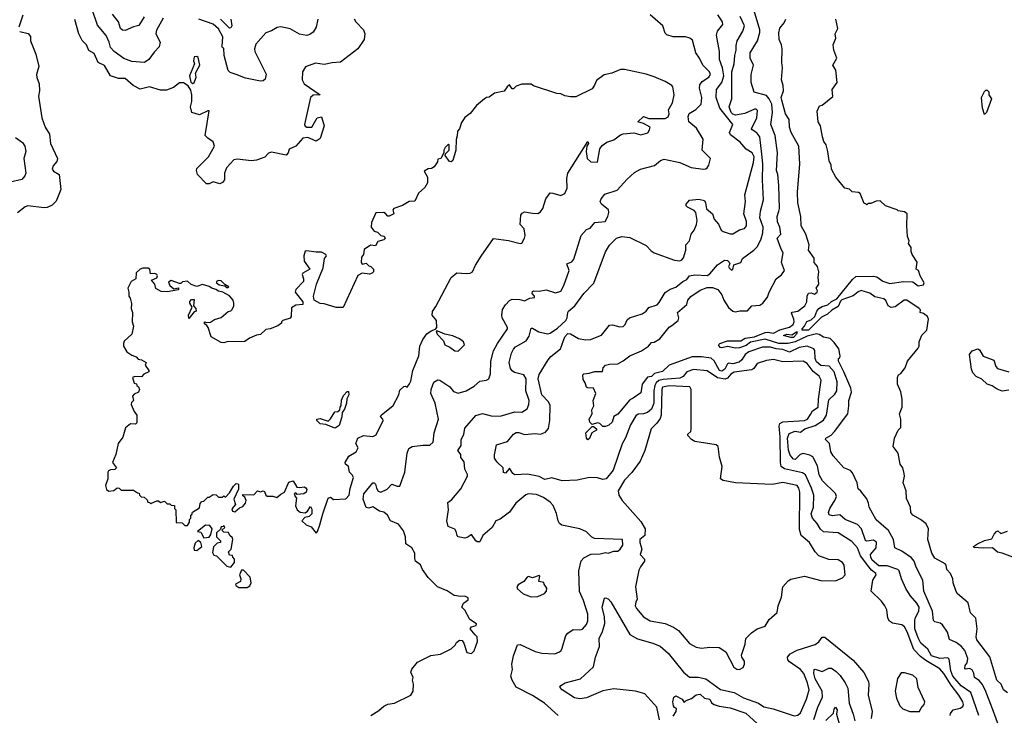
# Model space of a CAD drawing. Extents: x 1966327 to 2147849, y 395140 to 552178.
# Tile 171 of 256: x 2033905 to 2041182, y 500186 to 505331. Entities that reach past the tile are written whole.
import ezdxf

# ---------------------------------------------------------------- set-up
doc = ezdxf.new("R2010")
doc.units = 0

msp = doc.modelspace()

# ---------------------------------------------------------------- linework, layer by layer
at = {"layer": '0CON20XD'}
for points in [[(2033927.5, 505365), (2033898, 505275)], [(2034965, 505342.5), (2034915, 505254), (2034910.9, 505225), (2034943.5, 505165), (2034935, 505128.8), (2034899.7, 505090.3), (2034860, 505035), (2034826.8, 505013.2), (2034735, 505021.2), (2034675, 505042.5), (2034603.8, 505095), (2034577.3, 505125), (2034566.4, 505165), (2034543.1, 505213.1), (2034480.8, 505290.8), (2034441.9, 505405)], [(2034825, 505352.7), (2034785, 505287.9), (2034745, 505278.6), (2034685, 505249.6), (2034665, 505252.3), (2034649.1, 505265), (2034634.6, 505315), (2034590.4, 505370.4)], [(2037883.8, 500185), (2037784, 500275), (2037695, 500331.5), (2037575, 500394.4), (2037544.7, 500444.7), (2037534.5, 500475), (2037547.5, 500525), (2037543.2, 500565), (2037555.6, 500625.6), (2037585, 500706), (2037605, 500710), (2037715, 500658.1), (2037765, 500644.4), (2037859.7, 500640.3), (2037893.3, 500655), (2037905.8, 500664.2), (2037915, 500682.5), (2037942.2, 500775), (2037955, 500793.8), (2037995, 500821.2), (2038045, 500817.5), (2038065, 500823.8), (2038093, 500857), (2038105, 500883.3), (2038104.6, 500935), (2038071.4, 501035), (2038042, 501102), (2038036.3, 501255), (2038055, 501328.1), (2038075, 501350.6), (2038125, 501376.9), (2038195, 501379.4), (2038235, 501389.2), (2038255, 501386), (2038295, 501400), (2038325, 501400), (2038343.8, 501415), (2038363.3, 501445), (2038360, 501485), (2038153.1, 501493.1), (2038132.2, 501502.2), (2038095, 501542), (2038045.5, 501565.5), (2037912.1, 501592.1), (2037894.4, 501604.4), (2037885, 501623.3), (2037872.2, 501677.8), (2037847.4, 501737.4), (2037825, 501762.6), (2037775, 501796.7), (2037725, 501818.2), (2037665.7, 501824.3), (2037645, 501816.9), (2037570.9, 501755), (2037525, 501688), (2037455, 501637.1), (2037423.3, 501625), (2037395.8, 501575), (2037327.1, 501515), (2037305, 501470), (2037285, 501470), (2037277, 501477), (2037245, 501524), (2037217.4, 501502.6), (2037195, 501495.6), (2037146.2, 501505), (2037137.5, 501515), (2037131.9, 501545), (2037121.7, 501561.7), (2037071.2, 501581.2), (2037061.5, 501625), (2037074.6, 501704.6), (2037070, 501760), (2037098.9, 501781.1), (2037165, 501860.5), (2037213.8, 501955), (2037215, 501966.2), (2037195.4, 502005), (2037190.4, 502060.4), (2037165, 502093.3), (2037164.4, 502115), (2037153, 502133), (2037144.3, 502145), (2037168.2, 502181.8), (2037167.5, 502225), (2037187.9, 502262.1), (2037195, 502310), (2037276.1, 502403.9), (2037325, 502418.2), (2037389.6, 502399.6), (2037455, 502398), (2037565, 502429.6), (2037615, 502428.9), (2037655, 502452), (2037668.5, 502485), (2037669.1, 502515), (2037646, 502585), (2037649.1, 502675), (2037631.4, 502705), (2037562.1, 502722.1), (2037544.1, 502734.1), (2037531.7, 502751.7), (2037522, 502795), (2037540.5, 502865), (2037555, 502894.5), (2037570.2, 502909.8), (2037647.9, 502955), (2037670.4, 502989.6), (2037685, 503048.6), (2037695, 503048.9), (2037742.4, 503022.4), (2037805, 503007.4), (2037825, 503011.9), (2037880.7, 503049.3), (2037942, 503105), (2037952.1, 503125), (2037955.5, 503164.5), (2037961.7, 503175), (2038007.3, 503215), (2038074.1, 503305.9), (2038148.2, 503381.8), (2038235, 503613.9), (2038265, 503663.8), (2038315, 503713.9), (2038355, 503726.9), (2038415, 503720.7), (2038535, 503660.8), (2038571.4, 503621.4), (2038595.1, 503605.1), (2038745, 503551.2), (2038783.3, 503546.7), (2038797.1, 503552.9), (2038810.5, 503569.5), (2038827.8, 503625), (2038827.8, 503665), (2038854.3, 503695.7), (2038867.5, 503745), (2038889.6, 503775), (2038908, 503815), (2038912, 503845), (2038902, 503905), (2038888.6, 503918.6), (2038840, 503945), (2038831.2, 503955), (2038831.2, 503965), (2038854.1, 503995.9), (2038925, 504002.5), (2038965, 503994), (2038974.4, 503975), (2038981.7, 503931.7), (2039024.1, 503894.1), (2039038, 503855), (2039068.8, 503818.8), (2039089.6, 503775), (2039103.6, 503765), (2039155, 503747.5), (2039175, 503747.7), (2039225, 503776.7), (2039261.2, 503785), (2039277.5, 503805), (2039277.4, 503837.4), (2039257.6, 503895), (2039268.4, 503985), (2039263.2, 504035), (2039328.9, 504275), (2039333.3, 504315), (2039318.6, 504345), (2039275, 504373.6), (2039229.1, 504425), (2039158.8, 504478.8), (2039151.5, 504495), (2039175.4, 504555), (2039127.5, 504615), (2039080.4, 504675), (2039051.8, 504755), (2039054.7, 504815), (2039094, 504865), (2039108.8, 504915), (2039100.2, 504975), (2039078, 505035), (2039077.5, 505095), (2039055.5, 505215), (2039062.3, 505245), (2039100.6, 505295), (2039100, 505315), (2039065, 505367.1)], [(2040994.1, 500184.1), (2040934.4, 500354.4), (2040863, 500403), (2040800.9, 500475), (2040786.2, 500513.8), (2040775, 500600.8), (2040765, 500610.4), (2040705, 500606.4), (2040644.9, 500624.9), (2040615.4, 500675), (2040565, 500720), (2040545, 500759.1), (2040521.3, 500825), (2040519.4, 500885), (2040522.8, 500905), (2040549.8, 500955), (2040551.4, 500985), (2040534.2, 501015), (2040485, 501072.1), (2040454, 501124), (2040422.3, 501195), (2040405, 501254.3), (2040393.9, 501263.9), (2040315, 501292.5), (2040255, 501292.4), (2040205, 501332.1), (2040194.2, 501355), (2040193, 501375), (2040233.8, 501425), (2040237.4, 501467.4), (2040215, 501482.1), (2040165, 501474.6), (2040155, 501478.9), (2040126.2, 501565), (2040097.3, 501597.3), (2040004.8, 501634.8), (2039965, 501667.5), (2039912, 501662), (2039887.9, 501667.9), (2039883.5, 501685), (2039891.8, 501715), (2039931, 501779), (2039940.8, 501805), (2039935.3, 501825.3), (2039839, 501919), (2039813.1, 501963.1), (2039800.3, 502030.3), (2039766.6, 502096.6), (2039745, 502110.8), (2039695, 502121.6), (2039674.3, 502115), (2039635, 502078), (2039625, 502080), (2039598.9, 502108.9), (2039586.3, 502146.3), (2039580.6, 502235), (2039590.7, 502269.3), (2039635, 502288), (2039675, 502279.4), (2039706.9, 502305), (2039785, 502329.6), (2039845, 502368.8), (2039867, 502405), (2039885, 502520), (2039928.8, 502561.2), (2039943.4, 502586.6), (2039946.9, 502653.1), (2039924.4, 502725), (2039888.1, 502768.1), (2039825, 502772.7), (2039795, 502800.9), (2039782.9, 502825), (2039782.3, 502885), (2039775, 502896.2), (2039725, 502917.1), (2039665, 502905.2), (2039595, 502871.5), (2039545, 502892), (2039495, 502896.2), (2039455, 502909.5), (2039395, 502908.6), (2039294, 502875), (2039267.8, 502855), (2039242, 502815), (2039222.3, 502797.7), (2039175, 502784.8), (2039145, 502790), (2039135.4, 502784.6), (2039116, 502745), (2039095, 502729.8), (2039075.7, 502735.7), (2039038.3, 502808.3), (2039015, 502827.6), (2038945, 502835.8), (2038875, 502835.8), (2038705, 502776.1), (2038655, 502729), (2038597.4, 502712.6), (2038575, 502691.8), (2038545, 502685.6), (2038505, 502633.8), (2038495, 502570), (2038438.5, 502531.5), (2038415, 502518.6), (2038325.9, 502414.1), (2038295, 502395.4), (2038282.7, 502355), (2038258.7, 502331.3), (2038235, 502322), (2038215, 502322.5), (2038192.5, 502345), (2038175, 502350), (2038135, 502337.5), (2038119.2, 502355), (2038114.4, 502375.6), (2038135.8, 502415), (2038133.9, 502446.1), (2038148.8, 502475), (2038143.8, 502513.8), (2038162, 502565), (2038145, 502606.2), (2038105, 502607.7), (2038093.9, 502613.9), (2038085, 502643.8), (2038068.7, 502668.7), (2038066.5, 502703.5), (2038075, 502710.6), (2038113.8, 502715), (2038155, 502729.4), (2038211.7, 502728.3), (2038216.9, 502755), (2038234.2, 502775.8), (2038265, 502782.8), (2038325.5, 502784.5), (2038365, 502806.7), (2038414.5, 502845.5), (2038499.6, 502880.4), (2038551.4, 502915), (2038575, 502944), (2038595, 502946.7), (2038635, 502970), (2038704.6, 503055.4), (2038725, 503069.4), (2038772.2, 503105), (2038775.5, 503125), (2038765.7, 503165), (2038835, 503223.3), (2038842.2, 503255), (2038865, 503284.4), (2038935, 503329.1), (2038985, 503350), (2039025, 503350), (2039064, 503335), (2039095, 503296.2), (2039110, 503255), (2039142.7, 503202.7), (2039175, 503173.8), (2039195, 503170), (2039228.3, 503178.3), (2039285, 503176.2), (2039315.8, 503214.2), (2039375, 503219.2), (2039398, 503235), (2039432, 503278), (2039444.4, 503315), (2039496, 503415), (2039536.1, 503443.9), (2039556.9, 503475), (2039535.7, 503535), (2039548.1, 503605), (2039532.2, 503632.2), (2039504.3, 503715), (2039530.4, 503745), (2039523.8, 503795), (2039506.7, 503835), (2039502.9, 503875), (2039515.2, 503914.8), (2039520, 503935), (2039516, 504105), (2039508.4, 504185), (2039499.3, 504215), (2039504.6, 504345.4), (2039488.6, 504475), (2039457.4, 504555), (2039469.8, 504645), (2039464.4, 504705), (2039445, 504744.6), (2039425, 504768.9), (2039331.9, 504795), (2039310, 504865), (2039310, 504925), (2039328.4, 504995), (2039303.6, 505045), (2039302.7, 505085), (2039358.5, 505175), (2039374.7, 505235.3), (2039374.7, 505255), (2039333.5, 505395)], [(2038852.3, 504637.7), (2038902.5, 504667.5), (2038940.6, 504705), (2038945.3, 504755.3), (2038928.7, 504825), (2038931.5, 504848.5), (2038947.6, 504872.4), (2038998.9, 504905), (2039009.3, 504925), (2039003.6, 504945), (2038953.1, 504995), (2038930.3, 505045), (2038902.5, 505085), (2038877.9, 505177.9), (2038858, 505195), (2038825, 505204.4), (2038735, 505204.5), (2038687.6, 505217.6), (2038675, 505231.2), (2038657.9, 505285), (2038565, 505367.5)], [(2036377, 505337), (2036388.8, 505315), (2036445.8, 505255), (2036455.8, 505225), (2036451.4, 505185), (2036404.4, 505115), (2036275, 505015.7), (2036215, 505012.3), (2036155, 504999.5), (2036091.2, 505008.8), (2036017.7, 504982.3), (2035996, 504945), (2035992.9, 504885), (2036006.5, 504855), (2036126.7, 504775), (2036075, 504772.5), (2036055, 504756.2), (2036009.2, 504555), (2036015, 504542), (2036027.5, 504535), (2036063.9, 504536.1), (2036103.3, 504605), (2036135, 504612.5), (2036155.7, 504545), (2036125, 504452), (2036095, 504431.2), (2036035, 504458.9), (2035996.7, 504455), (2035945, 504394.3), (2035896.1, 504373.9), (2035888.8, 504345), (2035875, 504328), (2035765, 504351.1), (2035745, 504343.3), (2035716.7, 504313.3), (2035655, 504290.5), (2035615, 504286.7), (2035515, 504300), (2035486.6, 504293.4), (2035432.5, 504235), (2035418.1, 504195), (2035418.6, 504145), (2035405, 504126.2), (2035385, 504116.7), (2035335, 504132.5), (2035305, 504117.5), (2035285, 504117.5), (2035220, 504185), (2035211.2, 504215), (2035215, 504230), (2035300, 504315), (2035344.3, 504395.7), (2035335, 504427.3), (2035294.8, 504454.8), (2035276.2, 504475), (2035305.9, 504655.9), (2035295, 504656.2), (2035235, 504626.2), (2035177.5, 504645), (2035167.5, 504685), (2035176.2, 504725), (2035176.7, 504775), (2035169.3, 504809.3), (2035151.4, 504841.4), (2035115, 504864.2), (2035085, 504863.1), (2035041.1, 504828.9), (2034990.3, 504809.7), (2034945, 504809.5), (2034865, 504833.6), (2034795, 504817.5), (2034744.4, 504845), (2034685, 504894.5), (2034635, 504895.6), (2034575, 504915.7), (2034530.7, 504990.7), (2034484, 505014), (2034455, 505081.4), (2034415, 505102.9), (2034399.6, 505145), (2034367.8, 505177.8), (2034341.5, 505225), (2034312.4, 505332.4)], [(2036108.6, 505335), (2036096.2, 505275), (2036075, 505237.5), (2036050, 505220), (2036026.6, 505213.4), (2035973.9, 505223.9), (2035903.6, 505263.6), (2035835, 505278.1), (2035807.9, 505272.1), (2035765, 505247.5), (2035725, 505234.2), (2035649.5, 505150.5), (2035640, 505115), (2035643.5, 505095), (2035726.4, 504926.4), (2035719.4, 504890.6), (2035705, 504878.1), (2035685, 504876.4), (2035575, 504898.8), (2035504.5, 504925.5), (2035460.3, 504940.3), (2035445.4, 504955.4), (2035416.8, 505065), (2035415, 505120), (2035405, 505122.5), (2035402.5, 505132.5), (2035405.4, 505204.6), (2035375, 505262.5), (2035335, 505297.5), (2035228.1, 505335)], [(2035466.4, 505335), (2035472.1, 505285), (2035465, 505270), (2035455, 505266.9), (2035388.4, 505335)], [(2038159.5, 502979.5), (2038205, 502996.6), (2038265, 503071.1), (2038285, 503074.4), (2038339.3, 503059.3), (2038365, 503062.5), (2038378.7, 503075), (2038395, 503110), (2038411.5, 503125), (2038505, 503154.6), (2038534.6, 503175), (2038555, 503203.1), (2038617.2, 503222.8), (2038632, 503238), (2038675, 503312.1), (2038712.3, 503337.7), (2038755, 503352.1), (2038805, 503393.3), (2038835, 503408.9), (2038855, 503435.5), (2038895, 503442.3), (2038985, 503437.6), (2039005, 503450.7), (2039061.4, 503518.6), (2039115, 503551.1), (2039135, 503548.7), (2039148.2, 503538.2), (2039153.3, 503525), (2039144.5, 503505), (2039148, 503495), (2039165, 503478.8), (2039175, 503483.8), (2039182.5, 503517.5), (2039234.1, 503535.9), (2039246.2, 503565), (2039331.4, 503625), (2039357.6, 503652.4), (2039385, 503710.6), (2039396, 503754), (2039398.5, 503795), (2039375.2, 503865), (2039380.6, 503915), (2039402.3, 503997.7), (2039394.2, 504145), (2039396.5, 504265), (2039389.2, 504335), (2039374, 504465), (2039353.9, 504493.9), (2039317.5, 504515), (2039314.4, 504524.4), (2039353.8, 504605), (2039358, 504658), (2039348.9, 504668.9), (2039335, 504669.5), (2039263.7, 504636.3), (2039195, 504625.2), (2039175, 504632.4), (2039162.6, 504645), (2039149.2, 504685), (2039167.4, 504745), (2039169.2, 504945), (2039186.4, 505005), (2039190.7, 505065), (2039200.5, 505105), (2039199.2, 505139.2), (2039208.4, 505175), (2039249.4, 505245), (2039262.5, 505285), (2039228.9, 505355)], [(2040325, 501552.1), (2040235, 501630.6), (2040182.1, 501725), (2040178.5, 501755), (2040165, 501786), (2040122.4, 501842.4), (2040101.1, 501861.1), (2040094.4, 501905), (2040059.5, 501979.5), (2040045, 501995.6), (2039996.8, 502016.8), (2039918, 502105), (2039900.8, 502135), (2039890, 502195), (2039860, 502225), (2039863.3, 502236.7), (2039902.5, 502257.5), (2039926, 502284), (2040025.5, 502414.5), (2040033.9, 502475), (2040032.4, 502515), (2040052, 502575), (2040046.7, 502605), (2039996.9, 502726.9), (2039956.9, 502805), (2039956.1, 502823.9), (2039965, 502830), (2039968.9, 502845), (2039958.5, 502895), (2039925, 502942.9), (2039895, 502973.5), (2039845, 502982.5), (2039812.9, 503002.9), (2039795, 503006.8), (2039725, 502989.9), (2039635, 502948.2), (2039585, 502934.9), (2039515, 502936.1), (2039415, 502967), (2039305.7, 502944.3), (2039275, 502921.9), (2039224.1, 502904.1), (2039195, 502901.6), (2039135, 502913.8), (2039095, 502902.5), (2039082.5, 502905), (2039069.5, 502925), (2039078.2, 502935), (2039135, 502954.8), (2039235, 502955.2), (2039267.8, 502975), (2039336, 502984), (2039415, 503016.6), (2039435, 503019.8), (2039475, 503012.2), (2039523.8, 503036.2), (2039595, 503056), (2039620.9, 503075), (2039627.6, 503095), (2039626, 503116), (2039609.6, 503159.6), (2039615, 503167.5), (2039655.1, 503174.9), (2039708.1, 503215), (2039722.9, 503245), (2039724.8, 503285.2), (2039735, 503307.8), (2039755, 503309.4), (2039778.3, 503301.7), (2039798.8, 503315), (2039801.2, 503325), (2039792, 503345), (2039811.2, 503375), (2039806.2, 503425), (2039810.5, 503465), (2039802.2, 503505), (2039777.1, 503535), (2039775.6, 503565.6), (2039735.8, 503625), (2039739.2, 503665), (2039715.7, 503745), (2039681.4, 503805), (2039678.6, 503875), (2039655.5, 503975), (2039653.8, 504055), (2039670, 504265), (2039663.8, 504395), (2039606.6, 504496.6), (2039594.5, 504535), (2039592.7, 504592.7), (2039564.7, 504635), (2039536.8, 504735), (2039531.9, 504755), (2039549.4, 504805), (2039547.5, 504845), (2039535.7, 504885), (2039542.2, 504975), (2039536.9, 505015), (2039540, 505115), (2039535.8, 505145), (2039517.5, 505185), (2039515.7, 505234.3), (2039522.8, 505267.2), (2039553.8, 505306.2), (2039568.2, 505335)], [(2040059.4, 503409.4), (2040085, 503430), (2040215, 503434.4), (2040238.5, 503428.5), (2040285, 503395.8), (2040335, 503379.2), (2040436.4, 503393.6), (2040505, 503391.4), (2040545, 503363.3), (2040585, 503370), (2040590, 503385), (2040560, 503435), (2040547.5, 503475), (2040530, 503485), (2040537, 503537), (2040500, 503595), (2040492.5, 503615), (2040492.5, 503645), (2040472.5, 503675), (2040477.5, 503695), (2040467, 503727), (2040461.2, 503805), (2040463.3, 503895), (2040445, 503908.8), (2040397.5, 503917.5), (2040390, 503925), (2040303, 503953), (2040265, 503990), (2040235, 503987.5), (2040195, 503970), (2040175, 503970), (2040165, 503960), (2040158.3, 503968.3), (2040145, 503970), (2040116.1, 504046.1), (2040103, 504053), (2040058.3, 504058.3), (2040037, 504077), (2040002.5, 504085), (2039936.2, 504165), (2039903.8, 504225), (2039902, 504255), (2039887, 504287), (2039878.1, 504355), (2039864.2, 504405), (2039849.1, 504429.1), (2039837.8, 504465), (2039823.1, 504545), (2039805.7, 504575.7), (2039798, 504655), (2039815, 504692.5), (2039835, 504697.5), (2039915, 504763.3), (2039908.8, 504815), (2039946.4, 504865), (2039936.6, 504956.6), (2039913.8, 504995), (2039944.2, 505045), (2039921.4, 505105), (2039918, 505145), (2039936.1, 505193.9), (2039931.2, 505225), (2039952.5, 505265), (2039936, 505335)], [(2033905, 505242.5), (2033967.3, 505227.3), (2033985.8, 505205.8), (2033985.7, 505175), (2034024.5, 505074.5), (2034045.6, 504985), (2034028.9, 504925), (2034032.7, 504902.7), (2034049.4, 504855), (2034051.5, 504805), (2034043.6, 504765), (2034069.1, 504605), (2034092.5, 504535), (2034124.5, 504485), (2034132.7, 504415), (2034184.2, 504305), (2034179.1, 504280.9), (2034151.4, 504248.6), (2034146, 504225), (2034155, 504211.2), (2034195.7, 504185.7), (2034208.2, 504075), (2034175, 503988.8), (2034145, 503958.8), (2034108.3, 503941.7), (2034085, 503938.6), (2033965, 503954), (2033945, 503946), (2033888.7, 503901.3)], [(2035185, 504857.5), (2035195, 504862.5), (2035209.2, 504905), (2035203.3, 504935), (2035235.6, 504995), (2035225, 505050), (2035215, 505057.5), (2035193.3, 505055), (2035190, 505025), (2035197.5, 505005), (2035161.2, 504915), (2035169.5, 504869.5), (2035185, 504857.5)], [(2036095, 501532.5), (2036105.9, 501544.1), (2036123.8, 501595), (2036144.3, 501675.7), (2036185, 501792.5), (2036201.7, 501798.3), (2036225, 501782.5), (2036315, 501788), (2036339.4, 501815), (2036347.3, 501862.7), (2036372.5, 501945), (2036362.5, 501965), (2036342.5, 501985), (2036336.2, 502025), (2036312.9, 502042.9), (2036310, 502055), (2036338.3, 502101.7), (2036392.5, 502135), (2036406.7, 502165), (2036390, 502195), (2036403.9, 502236.1), (2036445, 502254), (2036515, 502247.1), (2036540.3, 502259.7), (2036591.2, 502365), (2036590, 502375), (2036572.5, 502395), (2036577.5, 502405), (2036665, 502477.5), (2036708, 502555), (2036715, 502590), (2036745, 502617.5), (2036755, 502620), (2036768.3, 502611.7), (2036785, 502637.5), (2036795, 502657.5), (2036810.6, 502735), (2036854.5, 502844.5), (2036861.8, 502915), (2036884, 502966), (2036915, 503008), (2036945, 503030), (2036978.3, 503041.7), (2036987, 503053), (2036986.2, 503105), (2036954.2, 503145), (2036955, 503172.5), (2036980.6, 503209.4), (2037095, 503424), (2037135, 503459.4), (2037205, 503452.5), (2037234.1, 503455.9), (2037252.5, 503465), (2037273.8, 503515), (2037315, 503582.5), (2037406.7, 503713.3), (2037517.4, 503697.4), (2037605, 503674.6), (2037615, 503678.9), (2037636, 503714), (2037641, 503735), (2037632.9, 503782.9), (2037603.5, 503815), (2037608.5, 503885), (2037619.5, 503900.5), (2037635, 503908.2), (2037695, 503900.8), (2037735, 503897.9), (2037755, 503908.5), (2037772.4, 503935), (2037793.6, 504006.4), (2037825, 504048.9), (2037845, 504048.5), (2037905, 504030.9), (2037933.1, 504045), (2037950, 504085), (2037947.8, 504155), (2037955.5, 504195), (2038105, 504430), (2038108.8, 504415), (2038097.5, 504395), (2038092, 504355), (2038100, 504305), (2038125, 504278.1), (2038175, 504276.2), (2038192.5, 504375), (2038211, 504399), (2038245, 504425.8), (2038295, 504440.8), (2038345, 504480), (2038365, 504486.7), (2038445, 504493.3), (2038495, 504478.8), (2038546.4, 504493.6), (2038560, 504515), (2038563.3, 504535), (2038515, 504563.3), (2038473.3, 504575), (2038515, 504613.8), (2038555, 504600.6), (2038675, 504600), (2038698.2, 504611.8), (2038704.2, 504635), (2038700, 504665), (2038728.9, 504715), (2038742.5, 504775), (2038731.4, 504835), (2038724.2, 504845), (2038675, 504873.5), (2038595, 504908.6), (2038535, 504928), (2038375, 504963.3), (2038345, 504963.3), (2038280, 504935), (2038225, 504922.5), (2038168.8, 504881.2), (2038154.2, 504845.8), (2038135, 504820), (2038015, 504760), (2037975, 504759.2), (2037935, 504767.5), (2037905, 504782), (2037875, 504784.3), (2037702, 504842), (2037685, 504852.5), (2037615, 504852.5), (2037575, 504840), (2037555, 504820), (2037545, 504820), (2037525, 504847.5), (2037507.5, 504835), (2037485, 504802.5), (2037415, 504787.5), (2037375, 504757.5), (2037355, 504756.2), (2037340, 504745), (2037280, 504695), (2037235, 504637.5), (2037195, 504606.7), (2037170.5, 504569.5), (2037155.7, 504524.3), (2037140, 504505), (2037139.3, 504470.7), (2037130, 504445), (2037127.5, 504365), (2037105, 504290), (2037095, 504280), (2037081.7, 504281.7), (2037050, 504325), (2037051.7, 504338.3), (2037080, 504365), (2037080, 504405), (2037075, 504410), (2037050, 504385), (2037040, 504365), (2037040, 504345), (2037017.5, 504305), (2036995, 504300), (2036991.7, 504278.3), (2036968, 504242), (2036949.2, 504230.8), (2036922.7, 504227.3), (2036895, 504210), (2036920, 504165), (2036919.2, 504125), (2036900.3, 504089.7), (2036852.4, 504047.6), (2036825, 503987.5), (2036784.2, 503985.8), (2036735, 503956.7), (2036670, 503935), (2036662.5, 503925), (2036670, 503895), (2036635, 503876.7), (2036625, 503877.5), (2036607.7, 503897.7), (2036595, 503903.3), (2036537, 503903), (2036505, 503830), (2036502.5, 503795), (2036525, 503767.5), (2036548.3, 503758.3), (2036573.9, 503733.9), (2036598.3, 503728.3), (2036607, 503713), (2036595, 503702.5), (2036551.2, 503688.8), (2036535, 503657.5), (2036498.3, 503661.7), (2036451.7, 503631.7), (2036447, 503593), (2036430, 503575), (2036427.5, 503535), (2036437, 503523), (2036465, 503530), (2036485, 503510), (2036500, 503505), (2036520, 503485), (2036520, 503465), (2036510, 503455), (2036490.7, 503449.3), (2036435, 503456.7), (2036405, 503437.5), (2036295, 503202.5), (2036245, 503202.5), (2036155, 503230), (2036125, 503231.2), (2036082.5, 503255), (2036077.5, 503285), (2036098.8, 503375), (2036146.7, 503495), (2036157.5, 503565), (2036172.5, 503585), (2036167.5, 503595), (2036135, 503612), (2036095, 503611.2), (2036025, 503621.2), (2036015, 503617.5), (2036003.8, 503585), (2036007.5, 503545), (2036050, 503485), (2035997.5, 503455), (2035992.5, 503445), (2036003.3, 503415), (2036003.3, 503395), (2035946.7, 503335), (2035940, 503315), (2035996.7, 503245), (2035997, 503223), (2035945, 503218.8), (2035915, 503200), (2035912.5, 503135), (2035905, 503122.5), (2035850, 503105), (2035840, 503095), (2035840, 503085), (2035813.3, 503066.7), (2035756.4, 503043.6), (2035725, 503038.8), (2035685, 503002.5), (2035655, 502997.5), (2035604.1, 502975.9), (2035569.3, 502950.7), (2035435, 502947.5), (2035415, 502940), (2035395, 502943.3), (2035320, 502985), (2035297.5, 503055), (2035289.3, 503069.3), (2035271.7, 503081.7), (2035270, 503095), (2035285, 503090), (2035315, 503093.3), (2035345, 503113.3), (2035395, 503126.7), (2035445, 503172.5), (2035465, 503177.5), (2035475, 503187.5), (2035486.7, 503215), (2035487.5, 503235), (2035482.5, 503255), (2035455, 503288.8), (2035405.9, 503315.9), (2035375, 503322), (2035355, 503336.2), (2035324.1, 503344.1), (2035305, 503357.5), (2035255, 503372.5), (2035215, 503357.5), (2035171.7, 503371.7), (2035145, 503396.7), (2035108.3, 503391.7), (2035095, 503380), (2035085, 503380), (2035025, 503401.2), (2035005, 503390), (2035013.9, 503363.9), (2035045, 503340), (2035078.3, 503348.3), (2035078.3, 503331.7), (2034995, 503317.5), (2034950.7, 503320.7), (2034911.7, 503341.7), (2034903.3, 503373.3), (2034880, 503405), (2034919.3, 503420.7), (2034923.3, 503435), (2034917.5, 503445), (2034905, 503453.3), (2034871.7, 503451.7), (2034866.7, 503485), (2034855, 503493.3), (2034815, 503494), (2034794.4, 503485.6), (2034765, 503457.5), (2034762.5, 503415), (2034730, 503395), (2034703.9, 503346.1), (2034712.5, 503315), (2034712.5, 503285), (2034721.7, 503271.7), (2034730.7, 503230.7), (2034730, 503195), (2034738.8, 503165), (2034737.5, 503095), (2034746.7, 503065), (2034733.3, 503005), (2034678, 502952), (2034671.2, 502935), (2034673.3, 502915), (2034697.5, 502875), (2034735, 502848.8), (2034765, 502836.2), (2034780.8, 502820.8), (2034805.9, 502815.9), (2034840, 502795), (2034832.5, 502775), (2034860, 502735), (2034860, 502725), (2034821.7, 502708.3), (2034805, 502690), (2034755, 502692.5), (2034740, 502685), (2034751.7, 502641.7), (2034768.3, 502638.3), (2034770, 502625), (2034782.5, 502615), (2034790, 502595), (2034783.3, 502575), (2034750, 502560), (2034740, 502545), (2034746.7, 502515), (2034731.7, 502498.3), (2034728.8, 502485), (2034751.7, 502431.7), (2034770, 502405), (2034771.7, 502348.3), (2034761.7, 502338.3), (2034725, 502341.2), (2034687.6, 502312.4), (2034668, 502242), (2034633.8, 502195), (2034616.7, 502115), (2034590, 502055), (2034620, 502015), (2034607, 502003), (2034575, 502002.5), (2034562.5, 501995), (2034557, 501983), (2034557.5, 501935), (2034538.8, 501885), (2034546.4, 501856.4), (2034565, 501842.5), (2034601.7, 501848.3), (2034625, 501867.5), (2034640, 501865), (2034655, 501850), (2034745, 501850), (2034775, 501830), (2034788.3, 501828.3), (2034790, 501815), (2034801.7, 501801.7), (2034825, 501800), (2034848.3, 501778.3), (2034851.7, 501761.7), (2034865, 501760), (2034875, 501750), (2034880, 501755), (2034918.3, 501771.7), (2034931.7, 501771.7), (2034945, 501760), (2034975, 501770), (2034995, 501750), (2035015, 501750), (2035025, 501740), (2035048.3, 501738.3), (2035050, 501715), (2035060, 501705), (2035061.7, 501611.7), (2035105, 501610), (2035125, 501590), (2035145, 501590), (2035160, 501615), (2035160, 501635), (2035170, 501645), (2035170, 501665), (2035178.3, 501671.7), (2035181.7, 501688.3), (2035235, 501720), (2035238.3, 501751.7), (2035251.7, 501768.3), (2035265, 501770), (2035295, 501800), (2035305, 501800), (2035335, 501820), (2035357, 501817), (2035375, 501800), (2035405, 501800), (2035415, 501810), (2035425, 501800), (2035455, 501830), (2035485, 501880), (2035505, 501900), (2035518.3, 501898.3), (2035521.7, 501891.7), (2035521.7, 501858.3), (2035488.8, 501785), (2035500, 501745), (2035473.6, 501713.6), (2035477.5, 501695), (2035495, 501691.2), (2035529.3, 501720.7), (2035555, 501730), (2035573.8, 501755), (2035580, 501775), (2035568.3, 501798.3), (2035555, 501810), (2035555, 501820), (2035635, 501816.7), (2035663, 501847), (2035685, 501837.5), (2035705, 501846.2), (2035715, 501840), (2035724.4, 501814.4), (2035735, 501805.8), (2035775, 501806.9), (2035805, 501796), (2035835, 501822.5), (2035863, 501837), (2035895, 501910), (2035925, 501920), (2035953.3, 501873.3), (2035975, 501870), (2036006.4, 501876.4), (2036019.3, 501869.3), (2036027.5, 501855), (2036022.5, 501835), (2036005, 501823.3), (2035955, 501820), (2035945, 501830), (2035933, 501827), (2035940, 501805), (2035951.7, 501791.7), (2035943.3, 501735), (2035956.4, 501706.4), (2035978.3, 501688.3), (2036015, 501683.8), (2036033.3, 501695), (2036055, 501730), (2036065, 501710), (2036064, 501676), (2036045, 501656.2), (2036011.7, 501648.3), (2035990, 501625), (2036022.5, 501595), (2036059.3, 501579.3), (2036095, 501532.5)], [(2041035, 504630), (2041021.2, 504675), (2041013.8, 504755), (2041035, 504800), (2041045, 504810), (2041055, 504810), (2041067, 504797), (2041067.5, 504775), (2041087.5, 504745), (2041050, 504645), (2041035, 504630)], [(2036499.2, 500185), (2036558.8, 500221.2), (2036595, 500252.5), (2036625, 500267.1), (2036675, 500275.8), (2036796.7, 500335), (2036812, 500365), (2036816, 500415), (2036808.8, 500445), (2036813.8, 500465), (2036796.2, 500505), (2036802.7, 500527.3), (2036845, 500580), (2036942.7, 500627.3), (2037015, 500638.8), (2037095, 500676.7), (2037122.5, 500705), (2037132.5, 500725), (2037155, 500742.5), (2037175, 500740), (2037188.3, 500718.3), (2037210.5, 500650.5), (2037245, 500642.5), (2037265, 500662.5), (2037288.9, 500731.1), (2037286.9, 500765), (2037270.6, 500780.6), (2037233.3, 500825), (2037245, 500841.2), (2037278.8, 500851.2), (2037281.7, 500861.7), (2037232.5, 500895), (2037195, 500962.5), (2037173.8, 500985), (2037184.2, 501015.8), (2037219.3, 501040.7), (2037220, 501055), (2037193.8, 501066.2), (2037165, 501063.3), (2037115, 501071.2), (2037065, 501107.5), (2036993.8, 501135), (2036925, 501206), (2036882.9, 501265), (2036868, 501298), (2036830.8, 501325), (2036824.4, 501345), (2036825.3, 501385.3), (2036802.2, 501425), (2036758.9, 501455), (2036755.5, 501505), (2036740.6, 501550.6), (2036705, 501598.8), (2036646.7, 501625), (2036622.5, 501665), (2036595, 501689.2), (2036565, 501696.2), (2036515, 501726.7), (2036485, 501716.7), (2036465, 501722.5), (2036444.2, 501785), (2036447.5, 501825), (2036515, 501906), (2036525.8, 501905.8), (2036534.1, 501894.1), (2036542, 501865), (2036554.1, 501844.1), (2036575, 501836.7), (2036620.7, 501859.3), (2036654.3, 501895.7), (2036695, 501880), (2036715, 501881.1), (2036751.8, 501985), (2036768.2, 502125), (2036781.5, 502158.5), (2036805, 502174.4), (2036885, 502184.4), (2036935, 502183.3), (2036961.2, 502205), (2036967.5, 502275), (2037000, 502375), (2036975.9, 502495), (2036944.6, 502565), (2036945.4, 502595), (2036965, 502650), (2036995, 502667.1), (2037010, 502665), (2037083.8, 502615), (2037111.2, 502581.2), (2037145, 502568.8), (2037205, 502585.8), (2037265, 502620.8), (2037305, 502657.1), (2037354.4, 502665.6), (2037373.3, 502675), (2037385, 502712.5), (2037386.2, 502805), (2037407.9, 502882.1), (2037435.4, 502934.6), (2037511.1, 503045), (2037511.1, 503055), (2037470.8, 503125), (2037467.2, 503145), (2037473.6, 503186.4), (2037495, 503222.5), (2037525.4, 503254.6), (2037545, 503264.4), (2037601.2, 503261.2), (2037635, 503250), (2037675, 503271.9), (2037710, 503275), (2037710, 503285), (2037693.3, 503305), (2037695, 503320), (2037705, 503326.2), (2037743.9, 503323.9), (2037795, 503333.6), (2037865, 503311), (2037905, 503322.9), (2037927.7, 503365), (2037967.1, 503475), (2037949.4, 503525), (2037985, 503539.7), (2038000.1, 503559.9), (2038055, 503733.5), (2038095, 503779.6), (2038120.7, 503789.3), (2038155, 503831), (2038230.9, 503839.1), (2038252, 503875), (2038260, 503905), (2038255.7, 503925), (2038203.8, 503965), (2038193.9, 503985), (2038201.5, 504005), (2038229.2, 504040.8), (2038321.1, 504068.9), (2038395, 504151.2), (2038448.8, 504201.2), (2038493.3, 504225), (2038596.9, 504253.1), (2038640.1, 504289.9), (2038668.3, 504298.3), (2038784.7, 504274.7), (2038868.3, 504238.3), (2038956.2, 504223.8), (2038975, 504226.4), (2038985.3, 504234.7), (2038997.2, 504255), (2039010.4, 504305), (2038950, 504365), (2038955, 504447.5), (2038907, 504527), (2038850.8, 504575), (2038844.2, 504614.2), (2038852.3, 504637.7)], [(2033875, 504458.8), (2033925, 504422.9), (2033942, 504395), (2033951.2, 504355), (2033936, 504305), (2033950.6, 504195), (2033944.2, 504175), (2033921.2, 504148.8), (2033835, 504128.9)], [(2035445, 503350), (2035450, 503355), (2035421.7, 503371.7), (2035395, 503400), (2035375, 503402.5), (2035360, 503395), (2035360, 503385), (2035379.3, 503369.3), (2035421.7, 503361.7), (2035435, 503350), (2035445, 503350)], [(2041205, 500352.5), (2041176.4, 500375), (2041159.2, 500415), (2041127.5, 500445), (2041075, 500618.8), (2040977.5, 500745), (2040973.5, 500765), (2040980.6, 500825), (2040970.6, 500905), (2040933, 500943), (2040915, 501016.7), (2040835, 501084), (2040825, 501101.2), (2040804.3, 501165), (2040802.5, 501195), (2040785, 501234), (2040756.5, 501265), (2040752.5, 501295), (2040745, 501305.7), (2040668.3, 501348.3), (2040645.4, 501385.4), (2040617.1, 501485), (2040621.2, 501565), (2040605, 501602.5), (2040562.5, 501635), (2040506.7, 501665), (2040490, 501685), (2040488.8, 501725), (2040459.5, 501789.5), (2040456.1, 501846.1), (2040433.8, 501905), (2040444.3, 501955), (2040442.5, 501975), (2040430.8, 502015), (2040412.7, 502042.7), (2040397.5, 502125), (2040360, 502175), (2040370, 502235), (2040397.5, 502295), (2040417.5, 502315), (2040416.7, 502375), (2040407.5, 502415), (2040427.5, 502465), (2040427.5, 502525), (2040417, 502577), (2040392.5, 502635), (2040392.5, 502685), (2040400, 502705), (2040416.4, 502713.6), (2040450, 502755), (2040467.5, 502805), (2040545, 502900), (2040552.5, 502915), (2040553, 502947), (2040573, 502997), (2040610, 503035), (2040621.4, 503115), (2040614.2, 503135), (2040585, 503156.7), (2040560, 503165), (2040562.5, 503185), (2040553.3, 503195), (2040462, 503255), (2040441.9, 503255), (2040375, 503205.6), (2040345, 503203.1), (2040323.3, 503213.3), (2040305, 503254.1), (2040292.1, 503265), (2040225, 503279.6), (2040188.4, 503308.4), (2040125, 503326.8), (2040102, 503318), (2040065, 503288.4), (2039981.6, 503258.4), (2039971.6, 503248.4), (2039955, 503208.3), (2039906.8, 503183.2), (2039875, 503153.5), (2039830.7, 503129.3), (2039735.3, 503035), (2039686.9, 503035), (2039687.5, 503045), (2039705.2, 503064.8), (2039721.7, 503098.3), (2039755, 503111.1), (2039781.8, 503135), (2039797.3, 503175), (2039812.1, 503195), (2039835, 503208.6), (2039878.7, 503221.3), (2039905, 503246.3), (2039944.3, 503265.7), (2040059.4, 503409.4)], [(2035155, 503120), (2035153.3, 503145), (2035180, 503205), (2035162.5, 503235), (2035163, 503247), (2035175, 503260), (2035195, 503260), (2035190, 503215), (2035207.5, 503195), (2035210, 503175), (2035195, 503170), (2035155, 503120)], [(2037145, 502878.8), (2037191.2, 502925), (2037185, 502948.6), (2037155, 502970.9), (2037105, 502993.2), (2037046.7, 503005), (2036995, 503027.5), (2036982.5, 503027.5), (2036990, 503005), (2037036.2, 502955), (2037048, 502925), (2037085, 502908.8), (2037120.9, 502880.9), (2037145, 502878.8)], [(2040782.7, 500185), (2040785, 500198.8), (2040805, 500227.1), (2040855, 500239.2), (2040875, 500250), (2040880.6, 500265), (2040875, 500285.6), (2040845.2, 500335), (2040788.3, 500408.3), (2040735.5, 500495), (2040705, 500530.5), (2040600.9, 500590.9), (2040561.7, 500621.7), (2040512.8, 500672.8), (2040465, 500803.3), (2040445, 500840.5), (2040425, 500855.5), (2040356.3, 500866.3), (2040333.1, 500883.1), (2040321.1, 500905), (2040312.5, 500965), (2040299.5, 500995), (2040275, 501029.4), (2040196.9, 501105), (2040210.6, 501185), (2040233.8, 501225), (2040232.1, 501235), (2040199.8, 501259.8), (2040179.4, 501285), (2040119.5, 501365), (2040097.1, 501425), (2040055, 501471.1), (2039955, 501535.5), (2039845, 501543.2), (2039822.5, 501562.5), (2039797.9, 501605), (2039764.3, 501644.3), (2039755.2, 501675), (2039770.5, 501725), (2039773, 501815), (2039758, 501865), (2039712.5, 501965), (2039689.2, 501979.2), (2039557.7, 502007.7), (2039532.8, 502025), (2039527.2, 502055), (2039525.4, 502244.6), (2039517, 502325), (2039521.6, 502345), (2039545, 502356.9), (2039705.6, 502365), (2039727.8, 502375), (2039750.1, 502409.9), (2039765, 502436.9), (2039806.2, 502465), (2039808.4, 502525), (2039827.3, 502665), (2039813.1, 502695), (2039768.7, 502728.7), (2039725, 502788.7), (2039695, 502804.3), (2039545, 502800.6), (2039475, 502818.2), (2039425, 502810.4), (2039355, 502787.5), (2039330.1, 502749.9), (2039315, 502739.8), (2039185, 502724.5), (2039161.4, 502708.6), (2039135, 502678.1), (2039117.8, 502672.2), (2039062.2, 502682.2), (2038985, 502732.7), (2038885, 502743.3), (2038835, 502726.2), (2038807.3, 502692.7), (2038785, 502680.2), (2038659.7, 502670.3), (2038629.2, 502660.8), (2038609.7, 502645), (2038600, 502625), (2038591.6, 502585), (2038591.6, 502495), (2038575, 502450), (2038545.8, 502424.2), (2038514.3, 502414.3), (2038475, 502413.6), (2038458.1, 502401.9), (2038419.6, 502335), (2038382.2, 502237.8), (2038357.6, 502192.4), (2038291.4, 501998.6), (2038240, 501935), (2038215, 501930.4), (2038175, 501941.9), (2038115, 501943.5), (2038025, 501925.2), (2037915, 501919.8), (2037838.5, 501941.5), (2037785, 501930), (2037745, 501952), (2037658.5, 501968.5), (2037565, 501965.5), (2037549.4, 501975), (2037525, 502012.5), (2037510, 501995), (2037495, 501976.7), (2037480.7, 501980.7), (2037477, 502017), (2037435, 502057.5), (2037415, 502087.5), (2037413, 502113), (2037430, 502185), (2037510, 502210), (2037555.6, 502265), (2037575, 502277.2), (2037595, 502278.4), (2037635, 502263.5), (2037715, 502268.8), (2037755, 502263.9), (2037790.1, 502279.9), (2037814, 502306), (2037822.7, 502365), (2037826.3, 502476.3), (2037813.8, 502505), (2037764.7, 502555), (2037737.6, 502675), (2037743, 502707), (2037810.4, 502815), (2037831.1, 502838.9), (2037902.9, 502895), (2037932.8, 502985), (2037955, 503009.8), (2037975, 503005.9), (2038035, 502973.1), (2038087.3, 502962.7), (2038125, 502964.2), (2038159.5, 502979.5)], [(2039605, 502978.8), (2039550, 502995), (2039575, 503004.4), (2039610.7, 502999.3), (2039645, 503022.7), (2039651.7, 503021.7), (2039647.1, 503005), (2039625, 502981), (2039605, 502978.8)], [(2041215, 502589.8), (2041165, 502584.2), (2041127.8, 502597.8), (2041091.9, 502621.9), (2041055, 502635.2), (2041015, 502673), (2040975, 502692.7), (2040949.4, 502719.4), (2040939, 502745), (2040924, 502855), (2040945, 502881.1), (2040985, 502896), (2040999.1, 502889.1), (2041025, 502842.9), (2041105, 502811.6), (2041118.8, 502765), (2041130.5, 502750.5), (2041214.9, 502724.9)], [(2039225, 500524.2), (2039250.6, 500539.4), (2039262.2, 500565), (2039261.1, 500585), (2039240.8, 500615), (2039238.3, 500631.7), (2039267, 500713), (2039272.5, 500755), (2039313.3, 500795), (2039355, 500824.2), (2039414.1, 500845.9), (2039443.8, 500895), (2039502.5, 500945), (2039510, 500995), (2039535, 501060), (2039546.2, 501135), (2039585, 501180), (2039605, 501193.8), (2039705, 501214), (2039825, 501184), (2039935, 501180), (2039985, 501201.4), (2040005.5, 501225), (2039997.5, 501295), (2039986.6, 501316.6), (2039955, 501336.5), (2039885, 501337.5), (2039810, 501365), (2039784.5, 501394.5), (2039742.9, 501465), (2039681.1, 501515), (2039669.3, 501559.3), (2039669.8, 501835), (2039664, 501865), (2039650.4, 501885), (2039545, 501906.5), (2039465, 501892.2), (2039195, 501904.4), (2039103.6, 501923.6), (2039084, 501935), (2039096.2, 502025), (2039075.8, 502095.8), (2039068, 502175), (2039052.5, 502185), (2038895, 502211), (2038870.9, 502225), (2038842.5, 502255), (2038843.3, 502265), (2038865, 502284), (2038867.1, 502305), (2038867.5, 502595), (2038856.7, 502615), (2038705, 502622.3), (2038655, 502612.9), (2038649.6, 502595), (2038644.6, 502405), (2038639.4, 502380.6), (2038614.3, 502345.7), (2038572, 502305), (2038524.6, 502145.4), (2038491.4, 502065), (2038429.4, 501980.6), (2038375.7, 501925), (2038327.1, 501845), (2038332.1, 501815), (2038356.6, 501775), (2038495, 501618.5), (2038526.9, 501565), (2038525.4, 501514.6), (2038487.5, 501485), (2038487.5, 501465), (2038502, 501415), (2038490.8, 501375), (2038521.7, 501341.7), (2038523.1, 501325), (2038492.7, 501285), (2038481.9, 501258.1), (2038456.9, 501135), (2038469.2, 501045), (2038457.7, 501022.3), (2038454.3, 500995.7), (2038464.4, 500975), (2038515, 500914.2), (2038564.6, 500884.6), (2038675, 500865.6), (2038737.9, 500837.9), (2038775, 500812.9), (2038855, 500717.1), (2038905, 500688.9), (2038945, 500681.9), (2039005, 500690.5), (2039075, 500687.5), (2039123.8, 500655), (2039183, 500543), (2039205, 500527.1), (2039225, 500524.2)], [(2036235, 502310), (2036167, 502337), (2036125, 502342.5), (2036100, 502365), (2036100, 502375), (2036125, 502380), (2036185, 502360), (2036202.5, 502377.5), (2036235, 502430), (2036257, 502433), (2036270, 502445), (2036272.5, 502465), (2036281.7, 502478.3), (2036283.6, 502516.4), (2036298.3, 502551.7), (2036325, 502580), (2036335, 502580), (2036336.7, 502555), (2036323, 502527), (2036320, 502495), (2036305, 502450), (2036287.5, 502425), (2036286.1, 502393.9), (2036265, 502330), (2036245, 502313.3), (2036235, 502310)], [(2038105, 502222.5), (2038095, 502236.7), (2038088.9, 502275), (2038135, 502322.5), (2038145, 502322.5), (2038167.5, 502305), (2038167.5, 502295), (2038134.4, 502275.6), (2038115, 502232), (2038105, 502222.5)], [(2035265, 501497.5), (2035305, 501502.5), (2035317, 501523), (2035327.5, 501565), (2035309.5, 501589.5), (2035278.3, 501591.7), (2035220, 501545), (2035245, 501540), (2035265, 501497.5)], [(2035465, 501282.5), (2035492.5, 501315), (2035491.7, 501341.7), (2035480, 501355), (2035478.3, 501368.3), (2035455, 501370), (2035447.5, 501395), (2035467.5, 501415), (2035481.2, 501485), (2035477.3, 501497.3), (2035457.5, 501515), (2035448.3, 501538.3), (2035415, 501540), (2035400, 501555), (2035420, 501575), (2035415, 501590), (2035408.3, 501581.7), (2035395, 501580), (2035388.3, 501561.7), (2035360, 501535), (2035360, 501505), (2035390, 501475), (2035390, 501465), (2035365, 501460), (2035337, 501433), (2035329.3, 501389.3), (2035340.7, 501370.7), (2035360, 501365), (2035435, 501290), (2035465, 501282.5)], [(2041149.4, 500085), (2041094.7, 500234.7), (2041040, 500375), (2041016.9, 500416.9), (2040995, 500443.2), (2040961.1, 500465), (2040956.4, 500496.4), (2040945, 500521.4), (2040925, 500531.5), (2040895, 500527.5), (2040890.5, 500535), (2040893.1, 500555), (2040907.9, 500575), (2040912.8, 500605), (2040889.3, 500665), (2040864.2, 500694.2), (2040825, 500724.6), (2040775.7, 500745.7), (2040760.9, 500800.9), (2040725, 500854.3), (2040707, 500867), (2040667.3, 500877.3), (2040657.4, 500887.4), (2040651.1, 500955), (2040587.3, 501105), (2040578.9, 501185), (2040530.5, 501280.5), (2040516, 501326), (2040495, 501350.8), (2040425, 501400), (2040371.5, 501425), (2040362.5, 501485), (2040325, 501552.1)], [(2041265, 501348.4), (2041165, 501386), (2041132, 501392), (2041095, 501425.3), (2041025, 501421.7), (2040956.2, 501426.2), (2040954, 501435), (2040982.5, 501455), (2041035, 501478.2), (2041089.5, 501490.5), (2041105.6, 501525), (2041125, 501545.6), (2041135, 501550), (2041155, 501529.5), (2041205, 501548.1)], [(2035215, 501403.8), (2035250, 501435), (2035243.6, 501463.6), (2035225, 501477.5), (2035201.7, 501458.3), (2035191.2, 501425), (2035195, 501407.5), (2035215, 501403.8)], [(2035585, 501131.2), (2035605.5, 501144.5), (2035616, 501165), (2035607.5, 501207.5), (2035558.3, 501258.3), (2035545, 501260), (2035530, 501225), (2035540, 501195), (2035536.7, 501175), (2035500, 501155), (2035502.5, 501145), (2035525, 501131.2), (2035585, 501131.2)], [(2037685, 501060.8), (2037735, 501064), (2037783.9, 501086.1), (2037797.5, 501105), (2037800, 501125), (2037780, 501155), (2037778.3, 501168.3), (2037742.5, 501175), (2037750, 501215), (2037745, 501220), (2037695, 501203.3), (2037665, 501212.5), (2037655, 501207.5), (2037630.8, 501175), (2037589.7, 501150.3), (2037578.8, 501135), (2037585, 501120), (2037625, 501084.2), (2037685, 501060.8)], [(2038633.2, 500153.2), (2038614.1, 500245), (2038525, 500344.4), (2038455, 500365.4), (2038295, 500382.5), (2038215, 500366), (2038094.4, 500314.4), (2038045, 500307.1), (2038004.8, 500314.8), (2037915, 500373.6), (2037898.1, 500395), (2037903.5, 500406.5), (2037936.7, 500425), (2038048.6, 500455), (2038145.7, 500544.3), (2038160.9, 500615), (2038191.3, 500695), (2038187, 500755), (2038211.8, 500805), (2038228.7, 500865), (2038227.4, 500915), (2038209.2, 500985), (2038227.9, 501052.1), (2038235, 501055.6), (2038255, 501047.3), (2038275, 501025.7), (2038415, 500784.5), (2038470.5, 500750.5), (2038585, 500719.1), (2038637.5, 500697.5), (2038697.5, 500645), (2038811.5, 500505), (2038855, 500468.1), (2038918.5, 500468.5), (2038975, 500455.9), (2039085, 500377.7), (2039185.2, 500355.2), (2039255, 500314.7), (2039365.2, 500275.2), (2039405, 500247.5), (2039474, 500234), (2039627.6, 500182.4), (2039655, 500186.5), (2039676.2, 500205), (2039720.8, 500305), (2039739.2, 500375), (2039728.1, 500425), (2039700.3, 500495), (2039674.5, 500525), (2039595, 500580.9), (2039582.5, 500595), (2039579.5, 500615), (2039598.7, 500641.3), (2039651.8, 500668.2), (2039785, 500710.6), (2039811.4, 500728.6), (2039835, 500764.4), (2039855, 500762.9), (2040064.2, 500594.2), (2040142.9, 500502.9), (2040176.9, 500435), (2040181.3, 500415), (2040174.6, 500335), (2040204.3, 500215), (2040198.6, 500161.4)], [(2039774.2, 500155), (2039802.8, 500247.2), (2039839.1, 500320.9), (2039834.8, 500365), (2039784.8, 500455), (2039774.4, 500495), (2039775.6, 500524.4), (2039785, 500527.3), (2039835, 500510.8), (2039884.7, 500535.3), (2039905, 500534.6), (2039939.9, 500509.9), (2039969, 500479), (2040006.6, 500426.6), (2040025.6, 500385.6), (2040034.8, 500275), (2040064.7, 500195), (2040075.9, 500145)], [(2040555, 500213.8), (2040564.2, 500235.8), (2040590, 500265), (2040593.8, 500285), (2040545, 500392.5), (2040536.5, 500455), (2040505, 500483.8), (2040445, 500500.8), (2040419.3, 500500.7), (2040393, 500457), (2040374.3, 500365), (2040385, 500312.5), (2040410, 500255), (2040432.6, 500232.6), (2040484.6, 500214.6), (2040555, 500213.8)], [(2038735, 500180), (2038757.5, 500215), (2038760, 500235), (2038745, 500242.5), (2038736.7, 500256.7), (2038731.9, 500285), (2038740.3, 500319.7), (2038755, 500330.4), (2038801.2, 500305), (2038815, 500280), (2038830, 500295), (2038869.5, 500310.5), (2038905, 500337.8), (2038935, 500341.4), (2038965, 500312.5), (2039005, 500305.6), (2039018.3, 500278.3), (2039036.3, 500266.3), (2039075, 500252.3), (2039155, 500242.1), (2039271.8, 500201.8), (2039356.2, 500126.2)], [(2039862.9, 500147.1), (2039918.3, 500201.7), (2039925, 500231.2), (2039935, 500246.7), (2039947.4, 500227.4), (2039941.4, 500195), (2039966.5, 500105)]]:
    msp.add_lwpolyline(points, dxfattribs=at)

doc.saveas('drawing.dxf')
